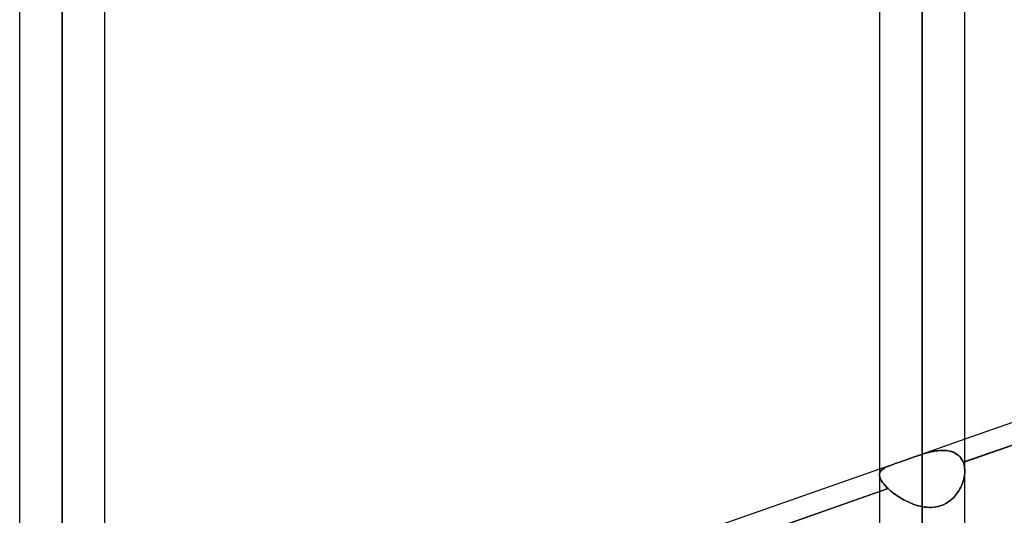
# Model space of a CAD drawing. Header units: millimetres. Extents: x -130 to 54, y -185 to 185.
# Tile 31 of 78: x -51 to -36, y -37 to -29. Entities that reach past the tile are written whole.
import ezdxf

# ---------------------------------------------------------------- set-up
doc = ezdxf.new("R2010")
doc.units = ezdxf.units.MM
doc.layers.add('MAIN-1', color=7, linetype='Continuous')
doc.layers.add('MAIN-2', color=7, linetype='Continuous')

msp = doc.modelspace()

# ---------------------------------------------------------------- linework, layer by layer
at = {"layer": 'MAIN-1'}
for p, q in [((-50.248, 0), (-50.248, -92.124)), ((-37.448, 0), (-37.448, -96.649)), ((-50.883, 0), (-50.883, -91.581)), ((-49.613, -91.603), (-49.613, 0)), ((-38.083, 0), (-38.083, -96.074)), ((-36.813, -96.053), (-36.813, 0)), ((-25.357, -31.523), (-36.812, -35.542)), ((-36.813, -35.878), (-25.283, -31.833)), ((-38.082, -35.987), (-49.612, -40.032)), ((-49.613, -40.368), (-38.083, -36.323))]:
    msp.add_line(p, q, dxfattribs=at)
at = {"layer": 'MAIN-2'}
for p, q in [((-50.248, 0), (-50.248, -91.273)), ((-50.248, 0), (-50.248, -40.258)), ((-50.248, 0), (-50.248, -41.05)), ((-37.448, 0), (-37.448, -95.763)), ((-37.448, 0), (-37.448, -35.766)), ((-37.448, 0), (-37.448, -36.546)), ((-50.248, -92.124), (-50.248, 0)), ((-50.248, -91.273), (-50.248, 0)), ((-50.248, -41.05), (-50.248, 0)), ((-50.248, -40.258), (-50.248, 0)), ((-37.448, -95.763), (-37.448, 0)), ((-37.448, -96.649), (-37.448, 0)), ((-37.448, -36.546), (-37.448, 0)), ((-37.448, -35.766), (-37.448, 0)), ((-25.145, -31.785), (-36.836, -35.886)), ((-36.812, -35.542), (-37.556, -35.803)), ((-37.448, -35.766), (-37.414, -35.756)), ((-37.414, -35.756), (-37.448, -35.766)), ((-37.414, -35.756), (-37.38, -35.746)), ((-37.381, -35.747), (-37.414, -35.756)), ((-37.348, -35.738), (-37.381, -35.747)), ((-37.38, -35.746), (-37.347, -35.738)), ((-37.315, -35.73), (-37.348, -35.738)), ((-37.347, -35.738), (-37.313, -35.73)), ((-37.282, -35.723), (-37.315, -35.73)), ((-37.313, -35.73), (-37.28, -35.723)), ((-37.249, -35.717), (-37.282, -35.723)), ((-37.28, -35.723), (-37.247, -35.717)), ((-37.216, -35.713), (-37.249, -35.717)), ((-37.247, -35.717), (-37.215, -35.713)), ((-37.184, -35.71), (-37.216, -35.713)), ((-37.215, -35.713), (-37.182, -35.71)), ((-37.152, -35.708), (-37.184, -35.71)), ((-37.182, -35.71), (-37.151, -35.708)), ((-37.122, -35.709), (-37.152, -35.708)), ((-37.151, -35.708), (-37.12, -35.709)), ((-37.092, -35.71), (-37.122, -35.709)), ((-37.12, -35.709), (-37.09, -35.711)), ((-37.062, -35.714), (-37.092, -35.71)), ((-37.09, -35.711), (-37.061, -35.714)), ((-37.034, -35.72), (-37.062, -35.714)), ((-37.061, -35.714), (-37.033, -35.72)), ((-37.007, -35.727), (-37.034, -35.72)), ((-37.033, -35.72), (-37.006, -35.728)), ((-36.981, -35.737), (-37.007, -35.727)), ((-37.006, -35.728), (-36.981, -35.737)), ((-36.981, -35.737), (-36.957, -35.749)), ((-36.957, -35.749), (-36.981, -35.737)), ((-36.957, -35.749), (-36.934, -35.762)), ((-36.934, -35.762), (-36.957, -35.749)), ((-36.934, -35.762), (-36.913, -35.778)), ((-36.913, -35.778), (-36.934, -35.762)), ((-37.849, -35.906), (-37.88, -35.917)), ((-37.88, -35.917), (-37.849, -35.906)), ((-37.816, -35.894), (-37.849, -35.906)), ((-37.849, -35.906), (-37.816, -35.894)), ((-37.782, -35.883), (-37.816, -35.894)), ((-37.816, -35.894), (-37.782, -35.883)), ((-37.746, -35.87), (-37.782, -35.883)), ((-37.782, -35.883), (-37.746, -35.87)), ((-37.708, -35.857), (-37.746, -35.87)), ((-37.746, -35.87), (-37.709, -35.857)), ((-37.709, -35.857), (-37.67, -35.843)), ((-37.67, -35.843), (-37.708, -35.857)), ((-37.631, -35.829), (-37.67, -35.843)), ((-37.67, -35.843), (-37.631, -35.829)), ((-37.591, -35.815), (-37.631, -35.829)), ((-37.631, -35.829), (-37.591, -35.815)), ((-37.552, -35.801), (-37.591, -35.815)), ((-37.591, -35.815), (-37.552, -35.801)), ((-37.534, -35.795), (-37.552, -35.801)), ((-37.552, -35.801), (-37.534, -35.795)), ((-37.517, -35.789), (-37.534, -35.795)), ((-37.534, -35.795), (-37.517, -35.789)), ((-37.499, -35.783), (-37.517, -35.789)), ((-37.517, -35.789), (-37.5, -35.783)), ((-37.5, -35.783), (-37.482, -35.778)), ((-37.482, -35.778), (-37.499, -35.783)), ((-37.465, -35.772), (-37.482, -35.778)), ((-37.482, -35.778), (-37.465, -35.772)), ((-37.448, -35.766), (-37.465, -35.772)), ((-37.465, -35.772), (-37.448, -35.766)), ((-36.913, -35.778), (-36.893, -35.796)), ((-36.894, -35.796), (-36.913, -35.778)), ((-36.876, -35.816), (-36.894, -35.796)), ((-36.893, -35.796), (-36.876, -35.816)), ((-36.876, -35.816), (-36.86, -35.838)), ((-36.86, -35.838), (-36.876, -35.816)), ((-36.86, -35.838), (-36.847, -35.861)), ((-36.847, -35.861), (-36.86, -35.838)), ((-36.847, -35.861), (-36.836, -35.886)), ((-36.836, -35.886), (-36.847, -35.861)), ((-36.836, -35.886), (-36.813, -35.878)), ((-36.836, -35.886), (-36.829, -35.907)), ((-36.829, -35.906), (-36.836, -35.886)), ((-36.823, -35.928), (-36.829, -35.906)), ((-36.829, -35.907), (-36.823, -35.928)), ((-37.879, -35.916), (-38.082, -35.987)), ((-38.081, -36.053), (-38.082, -36.07)), ((-38.082, -36.07), (-38.081, -36.053)), ((-38.076, -36.038), (-38.081, -36.053)), ((-38.081, -36.053), (-38.076, -36.038)), ((-38.069, -36.024), (-38.076, -36.038)), ((-38.076, -36.038), (-38.069, -36.024)), ((-38.069, -36.024), (-38.06, -36.01)), ((-38.06, -36.011), (-38.069, -36.024)), ((-38.048, -35.998), (-38.06, -36.011)), ((-38.06, -36.01), (-38.048, -35.998)), ((-38.048, -35.998), (-38.034, -35.986)), ((-38.034, -35.987), (-38.048, -35.998)), ((-38.018, -35.976), (-38.034, -35.987)), ((-38.034, -35.986), (-38.018, -35.976)), ((-38, -35.965), (-38.018, -35.976)), ((-38.018, -35.976), (-38, -35.965)), ((-37.98, -35.955), (-38, -35.965)), ((-38, -35.965), (-37.98, -35.955)), ((-37.958, -35.946), (-37.98, -35.955)), ((-37.98, -35.955), (-37.958, -35.946)), ((-37.934, -35.936), (-37.958, -35.946)), ((-37.958, -35.946), (-37.934, -35.936)), ((-37.908, -35.926), (-37.934, -35.936)), ((-37.934, -35.936), (-37.908, -35.926)), ((-37.88, -35.917), (-37.908, -35.926)), ((-37.908, -35.926), (-37.88, -35.917)), ((-36.823, -35.928), (-36.818, -35.95)), ((-36.818, -35.95), (-36.823, -35.928)), ((-36.818, -35.95), (-36.815, -35.972)), ((-36.815, -35.972), (-36.818, -35.95)), ((-36.814, -36.048), (-36.816, -36.077)), ((-36.816, -36.077), (-36.814, -36.048)), ((-36.815, -35.972), (-36.813, -35.995)), ((-36.813, -35.996), (-36.815, -35.972)), ((-36.813, -36.019), (-36.814, -36.048)), ((-36.814, -36.048), (-36.813, -36.019)), ((-36.813, -35.995), (-36.813, -36.019)), ((-36.813, -36.019), (-36.813, -35.996)), ((-38.082, -36.07), (-38.082, -36.086)), ((-38.082, -36.086), (-38.082, -36.07)), ((-38.082, -36.086), (-38.078, -36.104)), ((-38.078, -36.104), (-38.082, -36.086)), ((-38.078, -36.104), (-38.072, -36.123)), ((-38.072, -36.123), (-38.078, -36.104)), ((-38.072, -36.123), (-38.063, -36.143)), ((-38.063, -36.143), (-38.072, -36.123)), ((-38.063, -36.143), (-38.051, -36.164)), ((-38.051, -36.164), (-38.063, -36.143)), ((-38.051, -36.164), (-38.037, -36.185)), ((-38.037, -36.185), (-38.051, -36.164)), ((-38.037, -36.185), (-38.02, -36.208)), ((-38.02, -36.208), (-38.037, -36.185)), ((-36.845, -36.196), (-36.857, -36.225)), ((-36.857, -36.225), (-36.846, -36.196)), ((-36.846, -36.196), (-36.836, -36.166)), ((-36.836, -36.166), (-36.845, -36.196)), ((-36.827, -36.136), (-36.836, -36.166)), ((-36.836, -36.166), (-36.827, -36.137)), ((-36.821, -36.107), (-36.827, -36.136)), ((-36.827, -36.137), (-36.821, -36.107)), ((-36.816, -36.077), (-36.821, -36.107)), ((-36.821, -36.107), (-36.816, -36.077)), ((-37.954, -36.278), (-49.639, -40.377)), ((-38.083, -36.323), (-37.954, -36.278)), ((-38.02, -36.208), (-38, -36.231)), ((-38, -36.231), (-38.02, -36.208)), ((-38, -36.231), (-37.978, -36.255)), ((-37.978, -36.255), (-38, -36.231)), ((-37.978, -36.255), (-37.954, -36.278)), ((-37.954, -36.278), (-37.978, -36.255)), ((-37.954, -36.278), (-37.935, -36.296)), ((-37.935, -36.296), (-37.954, -36.278)), ((-37.935, -36.296), (-37.914, -36.314)), ((-37.914, -36.314), (-37.935, -36.296)), ((-37.914, -36.314), (-37.892, -36.332)), ((-37.892, -36.332), (-37.914, -36.314)), ((-37.892, -36.332), (-37.869, -36.35)), ((-37.869, -36.35), (-37.892, -36.332)), ((-37.869, -36.35), (-37.845, -36.367)), ((-37.845, -36.367), (-37.869, -36.35)), ((-36.939, -36.364), (-36.919, -36.338)), ((-36.919, -36.337), (-36.938, -36.364)), ((-36.901, -36.31), (-36.919, -36.337)), ((-36.919, -36.338), (-36.902, -36.311)), ((-36.902, -36.311), (-36.885, -36.283)), ((-36.885, -36.282), (-36.901, -36.31)), ((-36.87, -36.254), (-36.885, -36.282)), ((-36.885, -36.283), (-36.87, -36.255)), ((-36.857, -36.225), (-36.87, -36.254)), ((-36.87, -36.255), (-36.857, -36.225)), ((-37.845, -36.367), (-37.82, -36.384)), ((-37.82, -36.384), (-37.845, -36.367)), ((-37.82, -36.384), (-37.795, -36.401)), ((-37.795, -36.401), (-37.82, -36.384)), ((-37.795, -36.401), (-37.769, -36.417)), ((-37.768, -36.417), (-37.795, -36.401)), ((-37.769, -36.417), (-37.742, -36.433)), ((-37.742, -36.433), (-37.768, -36.417)), ((-37.742, -36.433), (-37.714, -36.448)), ((-37.714, -36.448), (-37.742, -36.433)), ((-37.714, -36.448), (-37.686, -36.462)), ((-37.686, -36.463), (-37.714, -36.448)), ((-37.686, -36.462), (-37.657, -36.476)), ((-37.657, -36.476), (-37.686, -36.463)), ((-37.657, -36.476), (-37.628, -36.489)), ((-37.628, -36.489), (-37.657, -36.476)), ((-37.628, -36.489), (-37.599, -36.501)), ((-37.599, -36.501), (-37.628, -36.489)), ((-37.116, -36.51), (-37.087, -36.494)), ((-37.086, -36.494), (-37.115, -36.509)), ((-37.087, -36.494), (-37.059, -36.477)), ((-37.058, -36.476), (-37.086, -36.494)), ((-37.059, -36.477), (-37.032, -36.457)), ((-37.031, -36.457), (-37.058, -36.476)), ((-37.032, -36.457), (-37.007, -36.436)), ((-37.006, -36.436), (-37.031, -36.457)), ((-37.007, -36.436), (-36.982, -36.413)), ((-36.982, -36.413), (-37.006, -36.436)), ((-36.959, -36.389), (-36.982, -36.413)), ((-36.982, -36.413), (-36.96, -36.389)), ((-36.96, -36.389), (-36.939, -36.364)), ((-36.938, -36.364), (-36.959, -36.389)), ((-37.599, -36.501), (-37.569, -36.512)), ((-37.569, -36.513), (-37.599, -36.501)), ((-37.569, -36.512), (-37.539, -36.523)), ((-37.539, -36.523), (-37.569, -36.513)), ((-37.539, -36.523), (-37.509, -36.532)), ((-37.509, -36.532), (-37.539, -36.523)), ((-37.509, -36.532), (-37.478, -36.539)), ((-37.478, -36.539), (-37.509, -36.532)), ((-37.478, -36.539), (-37.448, -36.546)), ((-37.448, -36.546), (-37.478, -36.539)), ((-37.413, -36.552), (-37.448, -36.546)), ((-37.448, -36.546), (-37.413, -36.552)), ((-37.379, -36.555), (-37.413, -36.552)), ((-37.413, -36.552), (-37.379, -36.555)), ((-37.344, -36.557), (-37.379, -36.555)), ((-37.379, -36.555), (-37.345, -36.557)), ((-37.345, -36.557), (-37.311, -36.557)), ((-37.31, -36.557), (-37.344, -36.557)), ((-37.311, -36.557), (-37.277, -36.555)), ((-37.276, -36.555), (-37.31, -36.557)), ((-37.277, -36.555), (-37.243, -36.55)), ((-37.242, -36.55), (-37.276, -36.555)), ((-37.243, -36.55), (-37.21, -36.544)), ((-37.209, -36.543), (-37.242, -36.55)), ((-37.21, -36.544), (-37.178, -36.535)), ((-37.177, -36.534), (-37.209, -36.543)), ((-37.178, -36.535), (-37.146, -36.523)), ((-37.145, -36.523), (-37.177, -36.534)), ((-37.146, -36.523), (-37.116, -36.51)), ((-37.115, -36.509), (-37.145, -36.523))]:
    msp.add_line(p, q, dxfattribs=at)

doc.saveas('drawing.dxf')
